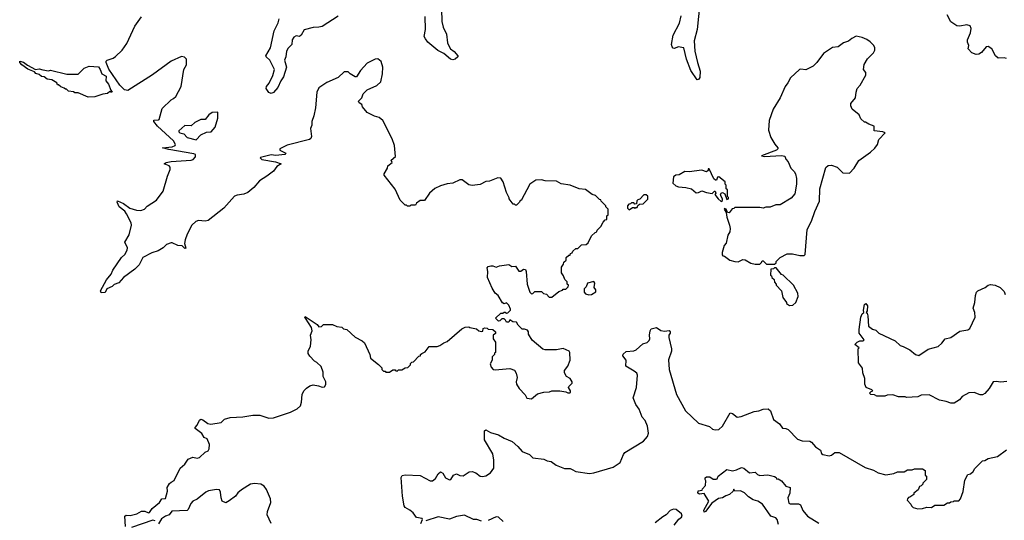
# Model space of a CAD drawing. Extents: x 2528705 to 2678277, y 911730 to 1023331.
# Tile 90 of 241: x 2566972 to 2575636, y 976607 to 981012. Entities that reach past the tile are written whole.
import ezdxf

# ---------------------------------------------------------------- set-up
doc = ezdxf.new("R2010")
doc.units = 0

msp = doc.modelspace()

# ---------------------------------------------------------------- linework, layer by layer
at = {"layer": '0CON20XD'}
for points in [[(2572957.8, 981155), (2572934.4, 980925.6), (2572907.1, 980825), (2572914.3, 980735.7), (2572936.3, 980636.3), (2572961.2, 980558.8), (2572956.4, 980503.6), (2572945, 980486.7), (2572935, 980484), (2572879.2, 980565), (2572838.5, 980665), (2572815.6, 980765), (2572765, 980774), (2572735, 980758.8), (2572721.7, 980761.7), (2572712.3, 980772.3), (2572708.8, 980795), (2572723.8, 980875), (2572778.3, 980981.7), (2572793.9, 981046.1)], [(2570683.8, 981105), (2570685.5, 980995), (2570699.4, 980945), (2570728.8, 980885), (2570737, 980807), (2570750, 980775), (2570762.5, 980755), (2570795, 980733.3), (2570826.7, 980695), (2570827.5, 980685), (2570805, 980663.3), (2570785, 980658.8), (2570764.1, 980664.1), (2570704.4, 980714.4), (2570650.3, 980740.3), (2570564.6, 980814.6), (2570542, 980842), (2570530.6, 980865), (2570542, 980925), (2570541.3, 981038.7)], [(2567911.2, 979305), (2567897.7, 979327.7), (2567846.4, 979366.4), (2567830, 979405), (2567833.3, 979416.7), (2567885, 979393.8), (2567942.5, 979355), (2568000, 979335), (2568038.3, 979331.7), (2568070, 979345), (2568095, 979372.5), (2568175, 979423.3), (2568235.9, 979504.1), (2568272.5, 979635), (2568297.5, 979695), (2568297.5, 979715), (2568287.5, 979725), (2568242.5, 979745), (2568260, 979755), (2568305, 979763.1), (2568480, 979775), (2568498.3, 979781.7), (2568520, 979805), (2568520, 979825), (2568505, 979832.5), (2568285, 979870), (2568230, 979885), (2568315, 979893.3), (2568340, 979905), (2568342.5, 979915), (2568326.7, 979945), (2568186.2, 980075), (2568153.3, 980115), (2568152.5, 980127.5), (2568195, 980130), (2568200, 980135), (2568225, 980230), (2568305, 980307.5), (2568325, 980317.5), (2568345, 980337.5), (2568392.5, 980425), (2568417.5, 980575), (2568440, 980615), (2568440, 980665), (2568421.7, 980681.7), (2568395, 980686.7), (2568303.9, 980646.1), (2568142.3, 980527.7), (2567925, 980390), (2567895, 980396), (2567855, 980436.9), (2567757.1, 980577.1), (2567734.3, 980635), (2567734.2, 980645.8), (2567742.5, 980655), (2567795, 980673.3), (2567815, 980686.7), (2567875, 980743.3), (2567915, 980802.5), (2567986.7, 980955), (2568044, 981036)], [(2569775, 981041.4), (2569635, 980953.3), (2569604.2, 980945.8), (2569555, 980944.4), (2569476.6, 980923.4), (2569448, 980875), (2569435, 980863.8), (2569405, 980871.2), (2569385, 980859.2), (2569371.1, 980835), (2569365.6, 980794.4), (2569335, 980762), (2569319.5, 980735), (2569315.3, 980684.7), (2569303.1, 980655), (2569320.5, 980595), (2569295, 980509.2), (2569271.4, 980475), (2569243.8, 980415), (2569205, 980370), (2569185, 980363.8), (2569165, 980372.5), (2569142.5, 980405), (2569143.3, 980425), (2569168, 980452), (2569199.7, 980520.3), (2569214.4, 980575), (2569173.8, 980655), (2569141.2, 980685), (2569139.2, 980695), (2569178.9, 980765), (2569211.2, 980915), (2569248, 980985), (2569255, 981020)], [(2575655, 980670), (2575635, 980676.7), (2575583, 980673), (2575557.5, 980695), (2575526.7, 980755), (2575495, 980776), (2575475, 980772), (2575435.7, 980724.3), (2575411.7, 980708.3), (2575387, 980707), (2575351.7, 980721.7), (2575317.5, 980755), (2575323.3, 980785), (2575312.5, 980815), (2575313.3, 980835), (2575338, 980895), (2575343.3, 980935), (2575336.4, 980956.4), (2575305, 980968), (2575245, 980954), (2575218.3, 980958.3), (2575165, 980993.8), (2575132, 981055)], [(2573615, 978860), (2573628.3, 978871.7), (2573630, 978885), (2573665, 978920), (2573725, 978952.5), (2573773, 978953), (2573837, 978937), (2573875, 978937.5), (2573882.5, 978945), (2573902, 979165), (2573940.3, 979239.7), (2573969.2, 979325), (2574011.2, 979415), (2574013.3, 979525), (2574065, 979710), (2574085, 979730), (2574115, 979731.2), (2574165, 979713.8), (2574215, 979664.2), (2574275, 979661.2), (2574314, 979705), (2574355.8, 979774.2), (2574457.5, 979845), (2574497.7, 979882.3), (2574521.2, 979915), (2574533.3, 979956.7), (2574587.5, 980015), (2574565.9, 980025.9), (2574490, 980035), (2574490, 980075), (2574445, 980092.5), (2574415, 980110), (2574405, 980110), (2574375, 980140), (2574360, 980175), (2574297.5, 980225), (2574286.7, 980255), (2574287, 980273), (2574327, 980323), (2574332.5, 980375), (2574342.5, 980405), (2574367.5, 980435), (2574417.5, 980525), (2574416.4, 980546.4), (2574397.5, 980575), (2574403, 980617), (2574433.6, 980666.4), (2574485, 980720), (2574496.4, 980743.6), (2574497.5, 980765), (2574487.5, 980785), (2574455, 980817.5), (2574426.1, 980836.1), (2574386.4, 980856.4), (2574333.6, 980866.4), (2574295, 980847.5), (2574266.2, 980823.8), (2574221.7, 980808.3), (2574175, 980773.3), (2574123.9, 980766.1), (2574046.1, 980713.9), (2573987.5, 980635), (2573955, 980602.5), (2573889.3, 980570.7), (2573845, 980576.7), (2573835, 980572.5), (2573755, 980500), (2573732.5, 980455), (2573707.5, 980425), (2573662.5, 980325), (2573602.5, 980225), (2573566.7, 980125), (2573560.7, 980040.7), (2573582.5, 979975), (2573617, 979917), (2573642.5, 979885), (2573642.5, 979875), (2573632.5, 979865), (2573500, 979815), (2573525, 979806.7), (2573675, 979818), (2573705, 979812.5), (2573712.5, 979785), (2573735, 979760), (2573757.5, 979705), (2573786.4, 979676.4), (2573797.5, 979655), (2573807.5, 979615), (2573807.5, 979565), (2573791.7, 979478.3), (2573759.3, 979440.7), (2573665, 979382.5), (2573625, 979382.5), (2573576.4, 979363.6), (2573538.3, 979361.7), (2573515, 979352.5), (2573485, 979360), (2573265, 979360), (2573255, 979350), (2573241.7, 979348.3), (2573215, 979312.5), (2573200, 979315), (2573187.5, 979345), (2573175, 979350), (2573172.5, 979345), (2573190, 979315), (2573193.9, 979273.9), (2573218.8, 979205), (2573222.5, 979175), (2573220, 979145), (2573202.5, 979115), (2573187.5, 979045), (2573172.5, 979025), (2573152.5, 978965), (2573153, 978943), (2573160, 978935), (2573175, 978930), (2573220, 978895), (2573263.6, 978883.6), (2573295, 978880), (2573335, 978902.5), (2573355, 978900), (2573405, 978870), (2573445, 978860), (2573485, 978860), (2573500, 978875), (2573505, 978890), (2573515, 978890), (2573545, 978860), (2573615, 978860)], [(2567575, 980330), (2567487, 980367), (2567458.3, 980368.3), (2567447, 980377), (2567403, 980383), (2567385, 980400), (2567375, 980400), (2567365, 980410), (2567335, 980420), (2567315, 980440), (2567305, 980440), (2567300, 980455), (2567255, 980483.3), (2567215, 980490), (2567188.1, 980508.1), (2567163, 980513), (2567145, 980530), (2567115, 980538.8), (2567103.6, 980553.6), (2567045, 980578), (2566991.2, 980615), (2566973.8, 980635), (2566972.5, 980647.5), (2567005, 980638), (2567040.8, 980610.8), (2567113, 980573), (2567145, 980580), (2567175, 980570), (2567225, 980563.3), (2567245, 980566.7), (2567387, 980533), (2567486.4, 980533.6), (2567540, 980585), (2567585, 980602.5), (2567665, 980596), (2567681.4, 980575), (2567695.5, 980535.5), (2567733.3, 980515), (2567731.4, 980475), (2567754.4, 980445), (2567773, 980393), (2567786.4, 980373.6), (2567773, 980373), (2567765, 980380), (2567745, 980362.5), (2567705, 980357.5), (2567635, 980332.5), (2567575, 980330)], [(2567902.3, 976552.3), (2567896.7, 976645), (2567908.3, 976651.7), (2567945, 976649.2), (2568002.5, 976665), (2568045, 976688), (2568075, 976688), (2568105, 976674.2), (2568115, 976676.2), (2568138.9, 976711.1), (2568203.3, 976765), (2568222.5, 976795), (2568255, 976800), (2568272.5, 976865), (2568270, 976895), (2568289.5, 976930.5), (2568305, 976943.3), (2568332.3, 976957.7), (2568384.3, 977065.7), (2568425, 977101.2), (2568455, 977143.8), (2568495, 977163.8), (2568535, 977153.8), (2568555, 977161.2), (2568604.4, 977205.6), (2568630, 977220), (2568638.8, 977235), (2568643.3, 977275), (2568623, 977323), (2568595, 977336.7), (2568575, 977371.2), (2568517.5, 977415), (2568517.5, 977425), (2568535, 977443.3), (2568555, 977487.5), (2568565, 977496.7), (2568585, 977491.2), (2568628.3, 977458.3), (2568655, 977454), (2568745, 977467.5), (2568775, 977496.7), (2568825, 977513.3), (2568935, 977517.5), (2569025, 977531.2), (2569085, 977533.3), (2569165, 977506.2), (2569205, 977508.8), (2569355, 977560), (2569415, 977588.8), (2569443.3, 977615), (2569453, 977647), (2569457.5, 977715), (2569472.5, 977745), (2569495, 977770), (2569525, 977790), (2569555, 977800), (2569601.7, 977791.7), (2569635, 977777.5), (2569655, 977782.5), (2569666.4, 977803.6), (2569666.7, 977825), (2569643.6, 977873.6), (2569641.7, 977911.7), (2569625, 977960), (2569586.4, 977996.4), (2569567, 978007), (2569525, 978050), (2569510, 978075), (2569510, 978095), (2569531.7, 978138.3), (2569536.7, 978195), (2569532.5, 978235), (2569547, 978273), (2569539.2, 978305), (2569486.2, 978385), (2569481.2, 978395), (2569485, 978400), (2569588.9, 978328.9), (2569605, 978310), (2569628.3, 978311.7), (2569645, 978330), (2569725, 978330), (2569763, 978313), (2569807, 978307), (2569823, 978293), (2569850, 978285), (2569925, 978220), (2569987, 978187), (2570005, 978170), (2570052.5, 978065), (2570060, 978035), (2570128.3, 977978.3), (2570158.3, 977948.3), (2570160, 977935), (2570175, 977920), (2570188.3, 977918.3), (2570195, 977910), (2570225, 977910), (2570255, 977930), (2570275, 977930), (2570281.7, 977921.7), (2570295, 977920), (2570305, 977930), (2570335, 977930), (2570365, 977950), (2570387, 977953), (2570410, 977975), (2570411.7, 977988.3), (2570421.7, 977998.3), (2570438.3, 978001.7), (2570485, 978050), (2570500, 978055), (2570500, 978065), (2570510, 978075), (2570539.3, 978090.7), (2570575, 978137.5), (2570645, 978137.5), (2570670, 978145), (2570705, 978170), (2570735, 978180), (2570861.7, 978291.7), (2570893, 978307), (2570925, 978310), (2570933, 978303), (2570991.7, 978291.7), (2571013, 978273), (2571035, 978267.5), (2571048.3, 978271.7), (2571050, 978295), (2571065, 978300), (2571087, 978297), (2571095, 978290), (2571135, 978287.5), (2571160, 978265), (2571158.3, 978251.7), (2571140, 978235), (2571140, 978205), (2571160, 978175), (2571160, 978085), (2571151.7, 978078.3), (2571150, 978065), (2571130, 978045), (2571130, 978015), (2571112.5, 977985), (2571120, 977955), (2571140, 977935), (2571155, 977930), (2571285, 977942.5), (2571325, 977927.5), (2571341.7, 977901.7), (2571351.2, 977865), (2571341.2, 977825), (2571343.3, 977805), (2571366.1, 977766.1), (2571420.7, 977710.7), (2571435, 977682.5), (2571475, 977677.5), (2571530, 977720), (2571585, 977733.3), (2571635, 977737.5), (2571655, 977746.7), (2571725, 977746.2), (2571777, 977737), (2571795, 977727.5), (2571811.7, 977728.3), (2571818.3, 977731.7), (2571820, 977745), (2571802.5, 977775), (2571803.3, 977785), (2571832.5, 977815), (2571832.5, 977825), (2571817.5, 977855), (2571783.6, 977873.6), (2571766.7, 977905), (2571766.7, 977925), (2571796.1, 977963.9), (2571816.2, 978015), (2571813.6, 978083.6), (2571807.5, 978095), (2571755, 978120), (2571695, 978107.5), (2571595, 978107.5), (2571575, 978112.5), (2571481.7, 978191.7), (2571450, 978245), (2571450, 978265), (2571439.3, 978279.3), (2571415, 978290), (2571395, 978290), (2571360, 978325), (2571345, 978350), (2571313, 978353), (2571285, 978370), (2571275, 978350), (2571255, 978350), (2571248.3, 978368.3), (2571235, 978380), (2571215, 978380), (2571198.3, 978361.7), (2571185, 978360), (2571160, 978385), (2571205, 978430), (2571225, 978430), (2571235, 978440), (2571245, 978440), (2571255, 978430), (2571268.3, 978431.7), (2571290, 978455), (2571290, 978465), (2571275, 978500), (2571255, 978520), (2571235, 978512.5), (2571220.7, 978520.7), (2571182.5, 978585), (2571157.5, 978605), (2571129.3, 978649.3), (2571087.5, 978745), (2571092.5, 978795), (2571085, 978830), (2571095, 978840), (2571117, 978847), (2571135, 978847.5), (2571165, 978833.3), (2571195, 978847.5), (2571275, 978857.5), (2571301.7, 978841.7), (2571335, 978842.5), (2571365, 978800), (2571381.7, 978798.3), (2571405, 978818), (2571422.5, 978815), (2571430, 978795), (2571437.5, 978685), (2571460, 978615), (2571475, 978600), (2571488.3, 978601.7), (2571505, 978620), (2571565, 978620), (2571581.7, 978601.7), (2571608.3, 978598.3), (2571631.7, 978571.7), (2571655, 978570), (2571715, 978620), (2571748.3, 978631.7), (2571755, 978640), (2571778.3, 978641.7), (2571798.3, 978661.7), (2571800, 978675), (2571790, 978685), (2571790, 978705), (2571770, 978725), (2571758.3, 978758.3), (2571740, 978785), (2571740, 978835), (2571758.3, 978861.7), (2571761.7, 978878.3), (2571780, 978895), (2571781.7, 978918.3), (2571805, 978940), (2571815, 978940), (2571820, 978955), (2571835, 978960), (2571840, 978975), (2571865, 979000), (2571885, 979000), (2571915, 979030), (2571957, 979033), (2571975, 979050), (2572005, 979110), (2572035, 979140), (2572050, 979145), (2572055, 979160), (2572087, 979193), (2572105, 979230), (2572125, 979250), (2572140, 979255), (2572140, 979285), (2572150, 979295), (2572150, 979345), (2572130, 979365), (2572130, 979375), (2572090, 979415), (2572086.4, 979426.4), (2572075, 979430), (2572040, 979465), (2572010, 979475), (2571951.7, 979518.3), (2571895, 979523.3), (2571816.4, 979556.4), (2571738.3, 979568.3), (2571695, 979592.5), (2571597, 979593), (2571565, 979602.5), (2571515, 979600), (2571462.5, 979565), (2571385, 979420), (2571375, 979420), (2571370, 979405), (2571345, 979380), (2571335, 979380), (2571325, 979390), (2571315, 979390), (2571280, 979435), (2571280, 979445), (2571255, 979490), (2571227.5, 979585), (2571205, 979617.5), (2571178.3, 979621.7), (2571105, 979592.5), (2571075, 979587.5), (2571025, 979562.5), (2570955, 979552.5), (2570925, 979560), (2570865, 979602.5), (2570845, 979602.5), (2570785, 979572.5), (2570735, 979566.7), (2570675, 979550), (2570623.9, 979526.1), (2570577.5, 979485), (2570535, 979422.5), (2570495, 979420), (2570463.3, 979396.7), (2570455, 979380), (2570415, 979380), (2570405, 979370), (2570385, 979370), (2570375, 979380), (2570365, 979380), (2570320, 979425), (2570275, 979520), (2570180, 979645), (2570180, 979655), (2570210, 979705), (2570212.5, 979725), (2570250, 979755), (2570240, 979775), (2570280.5, 979809.5), (2570270, 979905), (2570251.2, 979965), (2570167.5, 980125), (2570135, 980150), (2570093, 980163), (2570030, 980195), (2569990, 980245), (2569982.5, 980265), (2569960.5, 980280.5), (2569952.5, 980295), (2569982.5, 980325), (2569995, 980360), (2570030, 980395), (2570116.1, 980433.9), (2570150, 980465), (2570166, 980535), (2570168.8, 980595), (2570152.5, 980645), (2570125, 980666.7), (2570100, 980665), (2570030.7, 980629.3), (2569972.5, 980565), (2569935, 980510), (2569925, 980510), (2569880, 980535), (2569861.7, 980551.7), (2569828.3, 980551.7), (2569775, 980502.5), (2569675, 980460), (2569605, 980412.5), (2569586.7, 980375), (2569576.7, 980235), (2569561.2, 980165), (2569542.5, 980115), (2569542.5, 980085), (2569530, 980055), (2569540, 979985), (2569533.6, 979966.4), (2569522, 979958), (2569325, 979908), (2569260, 979875), (2569262.5, 979865), (2569315, 979836.7), (2569305.5, 979824.5), (2569225, 979817.5), (2569185, 979824.2), (2569090.7, 979799.3), (2569087.5, 979795), (2569102.7, 979782.7), (2569222.2, 979762.2), (2569272.5, 979745), (2569235, 979720), (2569205, 979680), (2569146.1, 979633.9), (2569082.5, 979595), (2569033.9, 979536.1), (2568978.8, 979491.2), (2568944.1, 979475.9), (2568885, 979467.5), (2568862.1, 979457.9), (2568770, 979355), (2568630, 979245), (2568605, 979238), (2568545, 979244.2), (2568521.2, 979235), (2568485.9, 979204.1), (2568447.5, 979125), (2568427.5, 979075), (2568423, 979043), (2568435, 979002.5), (2568425, 979000), (2568403.3, 979023.3), (2568365, 979026), (2568315, 979047.5), (2568305, 979049.2), (2568265, 979033.1), (2568235, 979005.8), (2568191.4, 978978.6), (2568135, 978962), (2568055, 978918.6), (2568024.4, 978855.6), (2567984.3, 978815.7), (2567886.2, 978745), (2567845, 978696), (2567805, 978681.2), (2567785, 978664.2), (2567740, 978645), (2567725, 978612.5), (2567688.3, 978608.3), (2567683.3, 978625), (2567735, 978722.5), (2567776.1, 978773.9), (2567791.7, 978808.3), (2567869.3, 978920.7), (2567896.7, 978945), (2567918.8, 978985), (2567921.2, 979005), (2567897.5, 979055), (2567935, 979120), (2567957.5, 979205), (2567953.3, 979225), (2567911.2, 979305)], [(2568525, 979954.2), (2568565, 979997.5), (2568615, 980022.5), (2568656, 980024), (2568692, 980065), (2568715.8, 980145), (2568715, 980197.5), (2568665, 980194), (2568638, 980175), (2568605, 980133.3), (2568565, 980132.5), (2568515, 980107.5), (2568481.7, 980078.3), (2568425, 980080), (2568372.5, 980035), (2568372.5, 980025), (2568382.5, 980015), (2568416.4, 980006.4), (2568445, 979976), (2568525, 979954.2)], [(2573145, 979412.5), (2573155, 979420), (2573157.5, 979435), (2573143.3, 979455), (2573140, 979475), (2573143.8, 979486.2), (2573155, 979492.5), (2573178.3, 979478.3), (2573195, 979430), (2573210, 979435), (2573208.3, 979448.3), (2573200, 979455), (2573200, 979515), (2573190, 979525), (2573190, 979555), (2573180, 979565), (2573180, 979585), (2573125, 979630), (2573113, 979627), (2573105, 979600), (2573095, 979600), (2573080.7, 979610.7), (2573038.3, 979698.3), (2573031.7, 979698.3), (2573030, 979685), (2573015, 979672.5), (2572975, 979688.8), (2572864.1, 979674.1), (2572825, 979676.7), (2572775, 979646), (2572745, 979642.5), (2572725, 979630), (2572720, 979575), (2572745, 979550), (2572770.7, 979540.7), (2572835, 979536.2), (2572885, 979522.5), (2572925, 979487.5), (2572945, 979490), (2572975, 979507.5), (2573015, 979490), (2573065, 979482.5), (2573085, 979502.5), (2573091.7, 979501.7), (2573097.5, 979485), (2573090, 979475), (2573117.5, 979435), (2573145, 979412.5)], [(2572335, 979340), (2572365, 979360), (2572378.3, 979358.3), (2572385, 979350), (2572391.7, 979358.3), (2572405, 979360), (2572411.7, 979378.3), (2572425, 979390), (2572458.3, 979391.7), (2572498.3, 979431.7), (2572498.3, 979458.3), (2572485, 979470), (2572465, 979470), (2572428.3, 979431.7), (2572411.7, 979428.3), (2572401.7, 979418.3), (2572398.3, 979391.7), (2572385, 979390), (2572375, 979400), (2572355, 979400), (2572348.3, 979391.7), (2572331.7, 979388.3), (2572320, 979375), (2572320, 979355), (2572335, 979340)], [(2573745, 978497.5), (2573775, 978500), (2573802.5, 978525), (2573823, 978577), (2573820, 978605), (2573782.5, 978675), (2573690, 978765), (2573675, 978770), (2573628.3, 978828.3), (2573615, 978830), (2573605, 978820), (2573581.7, 978818.3), (2573580, 978765), (2573588.3, 978758.3), (2573590, 978745), (2573610, 978725), (2573613, 978703), (2573630, 978685), (2573630, 978675), (2573677, 978627), (2573688.3, 978568.3), (2573720, 978525), (2573720, 978515), (2573745, 978497.5)], [(2571980.5, 978590.5), (2572005, 978593.8), (2572041.7, 978618.3), (2572042.5, 978635), (2572027.5, 978655), (2572032.5, 978695), (2572025, 978707.5), (2571970, 978695), (2571958.3, 978661.7), (2571940, 978645), (2571940, 978615), (2571950.7, 978600.7), (2571980.5, 978590.5)], [(2575658.3, 977828.3), (2575605, 977823.3), (2575565, 977830), (2575537.5, 977825), (2575503.6, 977766.4), (2575465, 977722.5), (2575445, 977712.5), (2575425, 977712.5), (2575371.7, 977731.7), (2575325, 977727.5), (2575265, 977697.5), (2575243, 977667), (2575195, 977637.5), (2575165, 977637.5), (2575125, 977652.5), (2575065, 977663.3), (2574975, 977712.5), (2574905, 977707.5), (2574875, 977692.5), (2574775, 977687.5), (2574765, 977692.5), (2574705, 977692.5), (2574655, 977710), (2574605, 977707.5), (2574585, 977700), (2574515, 977700), (2574495, 977710), (2574463, 977713), (2574450, 977725), (2574465, 977740), (2574480, 977745), (2574470, 977755), (2574420, 977775), (2574410, 977805), (2574407.5, 977855), (2574390, 977905), (2574387, 977947), (2574353, 977993), (2574350, 978115), (2574360, 978125), (2574320, 978155), (2574340, 978175), (2574365, 978187.5), (2574395, 978187.5), (2574402.5, 978195), (2574360, 978255), (2574360, 978285), (2574374.4, 978395.6), (2574385, 978423.3), (2574400, 978435), (2574396.2, 978455), (2574405, 978507.5), (2574417.5, 978515), (2574431.2, 978495), (2574429.3, 978450.7), (2574420, 978435), (2574428.8, 978428.8), (2574436.1, 978406.1), (2574442.5, 978315), (2574475, 978290), (2574505, 978280), (2574533, 978253), (2574677, 978187), (2574720, 978145), (2574745, 978137.5), (2574805, 978107.5), (2574855, 978067.5), (2574885, 978057.5), (2574966.4, 978113.6), (2575055, 978136.7), (2575087.5, 978165), (2575115, 978202.5), (2575165, 978216.7), (2575245, 978270), (2575315, 978283.3), (2575332.5, 978295), (2575380, 978395), (2575377.5, 978435), (2575362.5, 978475), (2575377.5, 978525), (2575382.5, 978585), (2575392.5, 978615), (2575402.5, 978625), (2575467.5, 978655), (2575493, 978677), (2575515, 978682.5), (2575557, 978677), (2575600, 978655), (2575635, 978620), (2575643.6, 978593.6)], [(2570606, 976954), (2570630, 976975), (2570653.2, 977016.8), (2570675, 977033.3), (2570695, 977023.3), (2570720.5, 976980.5), (2570755, 976962.5), (2570765, 976967.5), (2570790, 977005), (2570815, 977017.5), (2570845, 977002.5), (2570875, 977000), (2570927.5, 977035), (2570955, 977038), (2570985, 977026), (2571025, 976996), (2571045, 976991.4), (2571075, 976998.8), (2571115, 977026.2), (2571144.2, 977065.8), (2571144, 977135), (2571135, 977192.5), (2571061.2, 977315), (2571063.3, 977395), (2571075, 977402.5), (2571115, 977380), (2571185, 977360), (2571235, 977328.8), (2571305, 977300), (2571357, 977257), (2571392.5, 977212.5), (2571457.5, 977185), (2571486.4, 977156.4), (2571583.6, 977146.4), (2571615, 977131.2), (2571647.5, 977125), (2571691.7, 977091.7), (2571765, 977063.8), (2571815, 977063.8), (2571833.3, 977055), (2571865, 977036.2), (2571985, 977020), (2572025.6, 977024.4), (2572195, 977074), (2572255.5, 977114.5), (2572284, 977185), (2572297.3, 977202.7), (2572460, 977305), (2572495.8, 977345), (2572505.6, 977375), (2572497.5, 977435), (2572475.4, 977485.4), (2572450.6, 977515), (2572422.5, 977585), (2572392.9, 977625), (2572370, 977685), (2572398.8, 977775), (2572410, 977885), (2572401.7, 977901.7), (2572380.5, 977920.5), (2572305, 977963.3), (2572308, 978015), (2572280, 978055), (2572282, 978068), (2572308.3, 978091.7), (2572375, 978097.5), (2572397, 978107), (2572455, 978160), (2572495, 978172.5), (2572510.5, 978189.5), (2572517.1, 978205), (2572514, 978235), (2572520, 978275), (2572529.3, 978290.7), (2572575, 978303.3), (2572615, 978276), (2572645, 978272), (2572686.2, 978276.2), (2572695.8, 978265.8), (2572696, 978255), (2572683.3, 978235), (2572683.8, 978215), (2572708, 978115), (2572707.5, 978095), (2572680.5, 978019.5), (2572687.9, 977935), (2572752.9, 977715), (2572831.3, 977571.3), (2572945, 977463.3), (2573041.7, 977431.7), (2573069.3, 977409.3), (2573092.3, 977402.3), (2573125, 977406.2), (2573156, 977435), (2573225, 977553.3), (2573245, 977546.2), (2573285, 977516.2), (2573319.3, 977519.3), (2573434.3, 977565.7), (2573475, 977571.4), (2573515, 977585.7), (2573557.1, 977587.1), (2573579.1, 977569.1), (2573605, 977494), (2573656.7, 977455), (2573685, 977416.7), (2573715, 977416), (2573735, 977406.2), (2573815, 977321.2), (2573857, 977307), (2573925, 977302.5), (2573940, 977295), (2573973.6, 977253.6), (2574017.5, 977225), (2574027.5, 977195), (2574040, 977185), (2574095, 977173.8), (2574115, 977180), (2574145.9, 977204.1), (2574184.1, 977204.1), (2574412.3, 977072.3), (2574485, 977048.8), (2574525.6, 977025.6), (2574595, 977006), (2574665, 977018.8), (2574697, 977033), (2574755, 977032.5), (2574785, 977050), (2574825, 977052.5), (2574845, 977060), (2574915, 977060), (2574940, 977045), (2574940, 977005), (2574950, 976995), (2574950, 976965), (2574940, 976955), (2574920, 976935), (2574920, 976925), (2574905, 976910), (2574890, 976905), (2574877.5, 976875), (2574840, 976845), (2574840, 976835), (2574805, 976810), (2574791.7, 976808.3), (2574783, 976797), (2574780, 976785), (2574815, 976750), (2574820, 976735), (2574835, 976720), (2574875, 976707.5), (2574915, 976710), (2574955, 976722.5), (2574995, 976720), (2575025, 976740), (2575105, 976740), (2575135, 976760), (2575155, 976760), (2575165, 976770), (2575188.3, 976771.7), (2575195, 976780), (2575235, 976780), (2575250, 976795), (2575275, 976860), (2575288.3, 976961.7), (2575315, 977010), (2575340, 977015), (2575363, 977037), (2575377, 977063), (2575445, 977130), (2575465, 977132.5), (2575495, 977152.5), (2575575, 977167.5), (2575653.9, 977226.1)], [(2570501.2, 976578.8), (2570516.4, 976613.6), (2570513, 976623), (2570462.7, 976632.7), (2570434.3, 976674.3), (2570405, 976698), (2570365, 976718.8), (2570355, 976733.3), (2570339.5, 976819.5), (2570330, 976985), (2570339.3, 977000.7), (2570365, 977007.1), (2570495, 977001.1), (2570585, 976953.3), (2570606, 976954)], [(2573650, 976570), (2573636, 976615), (2573625, 976630), (2573582.3, 976642.3), (2573509.8, 976749.8), (2573466.5, 976776.5), (2573425, 976787.5), (2573384, 976815), (2573349.4, 976849.4), (2573315, 976866.7), (2573265, 976862.5), (2573255, 976880), (2573250, 976865), (2573217.5, 976835), (2573185, 976823.6), (2573155, 976803.6), (2573120, 976800), (2573061.2, 976758.8), (2573005.8, 976684.2), (2572995, 976680), (2572993.6, 976696.4), (2573037, 976777), (2572995, 976842.5), (2572955, 976837.5), (2572940, 976845), (2572943.6, 976866.4), (2572976.7, 976873.3), (2572980, 976885), (2573007, 976913), (2573010, 976955), (2573002.5, 976965), (2573005, 976980), (2573015, 976990), (2573045, 976990), (2573075, 976970), (2573101.7, 976968.3), (2573108.3, 976971.7), (2573117.5, 976995), (2573195, 977053.3), (2573245, 977042.5), (2573279.5, 977050.5), (2573325, 977073.3), (2573345, 977066.2), (2573393.9, 977023.9), (2573445, 977030), (2573465, 977010), (2573485, 977002.5), (2573555, 977007.5), (2573613.6, 976993.6), (2573627.5, 976985), (2573635, 976970), (2573645, 976972.5), (2573675, 976953.8), (2573715, 976906.7), (2573752.5, 976895), (2573748.8, 976845), (2573731.2, 976805), (2573739.3, 976759.3), (2573751.7, 976751.7), (2573825, 976751.2), (2573843.9, 976743.9), (2573863.3, 976695), (2573903.3, 976645), (2574003.1, 976583.1)], [(2569185, 976580), (2569150, 976655), (2569152.5, 976685), (2569182.5, 976765), (2569180.8, 976795), (2569145, 976877.5), (2569125, 976908.8), (2569095.6, 976925.6), (2569037.9, 976932.1), (2569003.3, 976925), (2568924.6, 976875.4), (2568892.4, 976847.6), (2568870.9, 976819.1), (2568815, 976777.5), (2568785, 976762.5), (2568753.3, 976775), (2568744.2, 976804.2), (2568740, 976855), (2568731.2, 976875), (2568705, 976879.1), (2568635, 976866.1), (2568608.9, 976855), (2568535, 976793.5), (2568495.6, 976774.4), (2568478.8, 976755), (2568455, 976702.5), (2568445, 976692.5), (2568312.3, 976687.7), (2568286.7, 976655), (2568255, 976643.8), (2568221.1, 976618.9), (2568195, 976576.2)], [(2571035, 976598.6), (2570995, 976614), (2570964.5, 976614.5), (2570885, 976653.1), (2570815, 976641.9), (2570755, 976616.5), (2570655, 976638.6), (2570546.2, 976603.8)], [(2572731.2, 976565), (2572773.4, 976616.6), (2572796.2, 976635), (2572801.2, 976645), (2572796, 976665), (2572747.5, 976702.5), (2572725, 976706), (2572695, 976694.3), (2572660, 976655), (2572631.1, 976638.9), (2572564.4, 976585)], [(2568165, 976602.5), (2568145, 976607.5), (2567955, 976542.9)], [(2571226.4, 976596.4), (2571185, 976634), (2571165, 976639.2), (2571093.2, 976606.8)]]:
    msp.add_lwpolyline(points, dxfattribs=at)

doc.saveas('drawing.dxf')
